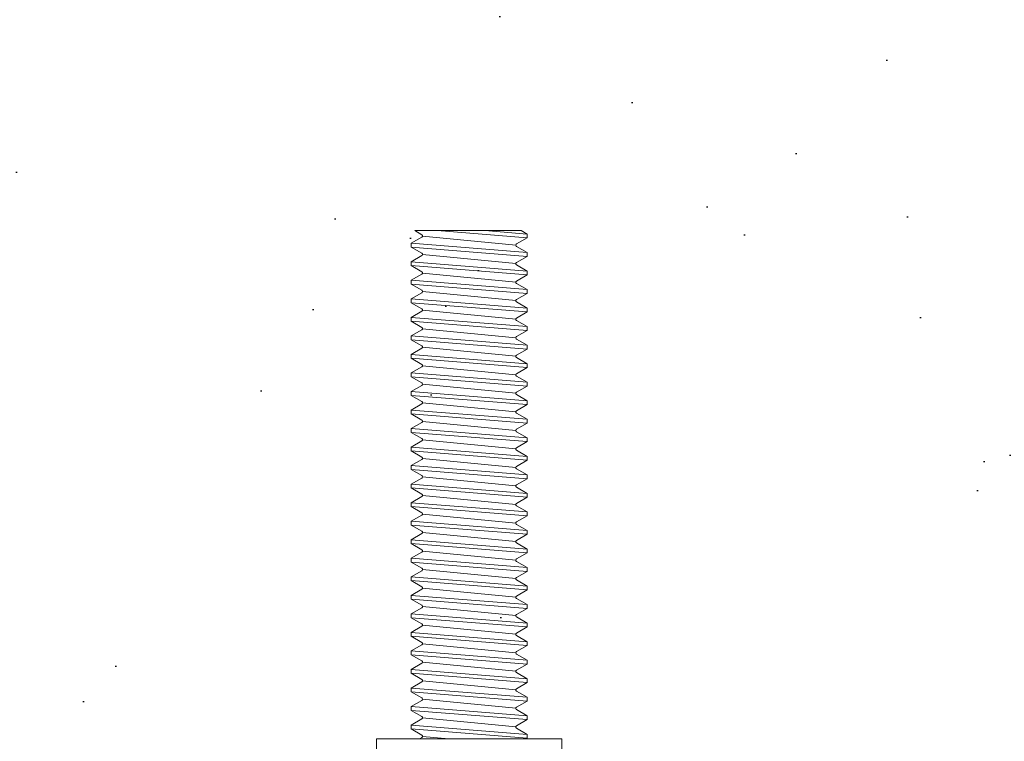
# Model space of a CAD drawing. Header units: millimetres. Extents: x -312551 to 250764, y -35891 to 59426.
# Tile 68 of 256: x -235453 to -235414, y 9111 to 9139. Entities that reach past the tile are written whole.
import ezdxf

# ---------------------------------------------------------------- set-up
doc = ezdxf.new("R2010")
doc.units = ezdxf.units.MM
doc.header["$LTSCALE"] = 2.5
doc.layers.add('Rails', color=1, linetype='Continuous')

# ---------------------------------------------------------------- blocks, each defined once
blk = doc.blocks.new('KP Tile fastener')
at = {"layer": 'Rails', "color": 7, "linetype": 'Continuous', "lineweight": 0}
for p, q in [((11.99976039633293, 3.6000013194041), (13.3497617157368, 3.6000013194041)), ((13.34976171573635, 0), (13.3497617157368, 3.6000013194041)), ((13.3497617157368, 2.197970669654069), (13.3798015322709, 2.249999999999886)), ((13.3798015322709, 2.249999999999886), (13.73980760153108, -2.249999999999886)), ((13.3798015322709, 2.249999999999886), (13.52820813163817, 2.249999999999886)), ((13.52820813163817, 2.249999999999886), (13.88821420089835, -2.249999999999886)), ((13.52820813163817, 2.249999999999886), (13.76723142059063, 1.835997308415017)), ((13.86078378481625, 1.835997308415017), (14.09981367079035, 2.249999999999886)), ((14.09981367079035, 2.249999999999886), (14.45981974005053, -2.249999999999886)), ((14.09981367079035, 2.249999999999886), (14.24822027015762, 2.249999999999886)), ((14.24822027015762, 2.249999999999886), (14.6082263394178, -2.249999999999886)), ((14.24822027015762, 2.249999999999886), (14.48724355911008, 1.835997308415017)), ((14.58079592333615, 1.835997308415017), (14.81982580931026, 2.249999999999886)), ((14.81982580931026, 2.249999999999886), (15.17983187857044, -2.249999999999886)), ((14.81982580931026, 2.249999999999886), (14.96823240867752, 2.249999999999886)), ((14.96823240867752, 2.249999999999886), (15.3282384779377, -2.249999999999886)), ((14.96823240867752, 2.249999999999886), (15.20725569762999, 1.835997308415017)), ((15.30080806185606, 1.835997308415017), (15.53983794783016, 2.249999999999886)), ((15.53983794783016, 2.249999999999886), (15.89984401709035, -2.249999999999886)), ((15.53983794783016, 2.249999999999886), (15.68824454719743, 2.249999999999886)), ((15.68824454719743, 2.249999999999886), (16.04825061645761, -2.249999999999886)), ((15.68824454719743, 2.249999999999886), (15.92726783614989, 1.835997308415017)), ((16.02082020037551, 1.835997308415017), (16.25985008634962, 2.249999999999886)), ((16.25985008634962, 2.249999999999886), (16.6198561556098, -2.249999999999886)), ((16.25985008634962, 2.249999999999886), (16.40825668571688, 2.249999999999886)), ((16.40825668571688, 2.249999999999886), (16.76826275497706, -2.249999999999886)), ((16.40825668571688, 2.249999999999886), (16.64727997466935, 1.835997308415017)), ((16.74083233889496, 1.835997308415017), (16.97986222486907, 2.249999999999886)), ((16.97986222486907, 2.249999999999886), (17.33986829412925, -2.249999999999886)), ((16.97986222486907, 2.249999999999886), (17.12826882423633, 2.249999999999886)), ((17.12826882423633, 2.249999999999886), (17.48827489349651, -2.249999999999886)), ((17.12826882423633, 2.249999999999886), (17.3672921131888, 1.835997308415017)), ((17.46084447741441, 1.835997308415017), (17.69987436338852, 2.249999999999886)), ((17.69987436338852, 2.249999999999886), (18.0598804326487, -2.249999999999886)), ((17.69987436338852, 2.249999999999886), (17.84828096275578, 2.249999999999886)), ((17.84828096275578, 2.249999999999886), (18.20828703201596, -2.249999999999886)), ((17.84828096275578, 2.249999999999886), (18.08730425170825, 1.835997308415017)), ((18.18085661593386, 1.835997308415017), (18.41988650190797, 2.249999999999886)), ((18.41988650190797, 2.249999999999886), (18.77989257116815, -2.249999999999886)), ((18.41988650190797, 2.249999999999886), (18.56829310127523, 2.249999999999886)), ((18.56829310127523, 2.249999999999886), (18.92829917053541, -2.249999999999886)), ((18.56829310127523, 2.249999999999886), (18.8073163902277, 1.835997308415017)), ((18.90086875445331, 1.835997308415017), (19.13989864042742, 2.249999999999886)), ((19.13989864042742, 2.249999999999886), (19.4999047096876, -2.249999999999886)), ((19.13989864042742, 2.249999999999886), (19.28830523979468, 2.249999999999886)), ((19.28830523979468, 2.249999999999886), (19.64831130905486, -2.249999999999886)), ((19.28830523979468, 2.249999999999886), (19.52732852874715, 1.835997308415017)), ((19.62088089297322, 1.835997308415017), (19.85991077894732, 2.249999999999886)), ((19.85991077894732, 2.249999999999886), (20.2199168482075, -2.249999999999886)), ((19.85991077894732, 2.249999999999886), (20.00831737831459, 2.249999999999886)), ((20.00831737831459, 2.249999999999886), (20.36832344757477, -2.249999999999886)), ((20.00831737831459, 2.249999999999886), (20.24734066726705, 1.835997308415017)), ((20.34089303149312, 1.835997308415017), (20.57992291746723, 2.249999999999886)), ((20.57992291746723, 2.249999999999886), (20.93992898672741, -2.249999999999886)), ((20.57992291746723, 2.249999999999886), (20.72832951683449, 2.249999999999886)), ((20.72832951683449, 2.249999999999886), (21.08833558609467, -2.249999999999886)), ((20.72832951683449, 2.249999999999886), (20.96735280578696, 1.835997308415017)), ((21.06090517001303, 1.835997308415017), (21.29993505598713, 2.249999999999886)), ((21.29993505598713, 2.249999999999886), (21.65994112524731, -2.249999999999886)), ((21.29993505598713, 2.249999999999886), (21.4483416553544, 2.249999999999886)), ((21.4483416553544, 2.249999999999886), (21.80834772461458, -2.249999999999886)), ((21.4483416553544, 2.249999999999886), (21.68736494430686, 1.835997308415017)), ((21.78091730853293, 1.835997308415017), (22.01994719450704, 2.249999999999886)), ((22.01994719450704, 2.249999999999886), (22.37995326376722, -2.249999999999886)), ((22.01994719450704, 2.249999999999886), (22.1683537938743, 2.249999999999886)), ((22.1683537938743, 2.249999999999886), (22.52835986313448, -2.249999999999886)), ((22.1683537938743, 2.249999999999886), (22.40737708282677, 1.835997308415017)), ((22.50092944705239, 1.835997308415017), (22.73995933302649, 2.249999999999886)), ((22.73995933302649, 2.249999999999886), (23.09996540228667, -2.249999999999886)), ((22.73995933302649, 2.249999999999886), (22.88836593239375, 2.249999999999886)), ((22.88836593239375, 2.249999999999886), (23.24837200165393, -2.249999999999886)), ((22.88836593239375, 2.249999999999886), (23.12738922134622, 1.835997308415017)), ((23.22094158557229, 1.835997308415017), (23.4599714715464, 2.249999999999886)), ((23.4599714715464, 2.249999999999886), (23.81997754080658, -2.249999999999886)), ((23.4599714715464, 2.249999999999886), (23.60837807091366, 2.249999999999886)), ((23.60837807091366, 2.249999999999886), (23.96838414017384, -2.249999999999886)), ((23.60837807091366, 2.249999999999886), (23.84740135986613, 1.835997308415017)), ((23.9409537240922, 1.835997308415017), (24.1799836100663, 2.249999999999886)), ((24.1799836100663, 2.249999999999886), (24.53998967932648, -2.249999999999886)), ((24.1799836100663, 2.249999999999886), (24.32839020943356, 2.249999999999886)), ((24.32839020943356, 2.249999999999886), (24.68839627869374, -2.249999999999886)), ((24.32839020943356, 2.249999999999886), (24.56741349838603, 1.835997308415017)), ((24.6609658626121, 1.835997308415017), (24.89999574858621, 2.249999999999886)), ((24.89999574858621, 2.249999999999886), (25.26000181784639, -2.249999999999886)), ((24.89999574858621, 2.249999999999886), (25.04840234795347, 2.249999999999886)), ((25.04840234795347, 2.249999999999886), (25.40840841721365, -2.249999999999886)), ((25.04840234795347, 2.249999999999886), (25.28742563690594, 1.835997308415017)), ((25.38097800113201, 1.835997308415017), (25.62000788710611, 2.249999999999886)), ((25.62000788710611, 2.249999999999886), (25.98001395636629, -2.249999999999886)), ((25.62000788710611, 2.249999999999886), (25.76841448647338, 2.249999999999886)), ((25.76841448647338, 2.249999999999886), (26.12842055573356, -2.249999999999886)), ((25.76841448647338, 2.249999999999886), (26.00743777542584, 1.835997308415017)), ((26.10099013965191, 1.835997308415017), (26.34002002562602, 2.249999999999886)), ((26.34002002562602, 2.249999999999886), (26.7000260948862, -2.249999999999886)), ((26.34002002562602, 2.249999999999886), (26.48842662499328, 2.249999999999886)), ((26.48842662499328, 2.249999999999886), (26.84843269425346, -2.249999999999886)), ((26.48842662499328, 2.249999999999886), (26.72744991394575, 1.835997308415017)), ((26.82100227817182, 1.835997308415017), (27.06003216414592, 2.249999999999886)), ((27.06003216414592, 2.249999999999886), (27.4200382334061, -2.249999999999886)), ((27.06003216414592, 2.249999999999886), (27.20843876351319, 2.249999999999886)), ((27.20843876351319, 2.249999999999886), (27.56844483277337, -2.249999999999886)), ((27.20843876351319, 2.249999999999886), (27.44746205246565, 1.835997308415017)), ((27.54101441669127, 1.835997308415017), (27.78004430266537, 2.249999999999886)), ((27.78004430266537, 2.249999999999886), (28.14005037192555, -2.249999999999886)), ((27.78004430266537, 2.249999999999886), (27.92845090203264, 2.249999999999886)), ((27.92845090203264, 2.249999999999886), (28.28845697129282, -2.249999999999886)), ((27.92845090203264, 2.249999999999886), (28.1674741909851, 1.835997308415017)), ((28.26102655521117, 1.835997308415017), (28.50005644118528, 2.249999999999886)), ((28.50005644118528, 2.249999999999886), (28.86006251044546, -2.249999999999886)), ((28.50005644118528, 2.249999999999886), (28.64846304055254, 2.249999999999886)), ((28.64846304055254, 2.249999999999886), (29.00846910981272, -2.249999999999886)), ((28.64846304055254, 2.249999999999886), (28.88748632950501, 1.835997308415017)), ((28.98103869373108, 1.835997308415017), (29.22006857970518, 2.249999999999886)), ((29.22006857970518, 2.249999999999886), (29.58007464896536, -2.249999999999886)), ((29.22006857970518, 2.249999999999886), (29.36847517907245, 2.249999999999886)), ((29.36847517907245, 2.249999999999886), (29.72848124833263, -2.249999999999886)), ((29.36847517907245, 2.249999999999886), (29.60749846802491, 1.835997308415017)), ((29.70105083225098, 1.835997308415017), (29.94008071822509, 2.249999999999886)), ((29.94008071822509, 2.249999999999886), (30.08848731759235, 2.249999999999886)), ((29.94008071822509, 2.249999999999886), (30.30008678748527, -2.249999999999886)), ((30.08848731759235, 2.249999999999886), (30.32751060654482, 1.835997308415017)), ((30.08848731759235, 2.249999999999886), (30.44849338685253, -2.249999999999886)), ((30.42106297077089, 1.835997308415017), (30.66008625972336, 2.249999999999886)), ((30.66008625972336, 2.249999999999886), (30.80849945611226, 2.249999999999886)), ((30.66008625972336, 2.249999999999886), (31.02006594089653, -2.249999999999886)), ((30.80849945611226, 2.249999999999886), (31.04752274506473, 1.835997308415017)), ((30.80849945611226, 2.249999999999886), (31.1684989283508, -2.249999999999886)), ((31.14104872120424, 1.835997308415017), (31.38007201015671, 2.249999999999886)), ((31.38007201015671, 2.249999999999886), (31.52850499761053, 2.249999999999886)), ((31.38007201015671, 2.249999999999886), (31.74007807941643, -2.249999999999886)), ((31.52850499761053, 2.249999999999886), (31.76753488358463, 1.835997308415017)), ((31.52850499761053, 2.249999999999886), (31.88851106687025, -2.249999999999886)), ((31.86106085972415, 1.835997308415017), (32.10008414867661, 2.249999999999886)), ((32.10008414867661, 2.249999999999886), (32.24851713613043, 2.249999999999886)), ((32.10008414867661, 2.249999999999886), (32.46009021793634, -2.249999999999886)), ((32.24851713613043, 2.249999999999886), (32.4875404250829, 1.835997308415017)), ((32.24851713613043, 2.249999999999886), (32.6084968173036, -2.249999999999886)), ((32.58106640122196, 1.835997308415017), (32.82009628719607, 2.249999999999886)), ((32.82009628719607, 2.249999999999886), (32.96850288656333, 2.249999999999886)), ((32.82009628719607, 2.249999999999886), (33.10000131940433, -1.24904709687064)), ((32.96850288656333, 2.249999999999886), (33.10000131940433, 2.022218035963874)), ((32.96850288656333, 2.249999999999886), (33.10000131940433, 0.6062267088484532)), ((33.10000131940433, -2.111304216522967), (33.10000131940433, 2.022218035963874)), ((13.76717864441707, 1.835997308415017), (13.77928417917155, 1.821675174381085)), ((13.77928417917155, 1.821675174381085), (13.7954534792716, 1.812327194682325)), ((13.7954534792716, 1.812327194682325), (13.81401090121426, 1.808989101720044)), ((13.81401090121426, 1.808989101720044), (13.83256832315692, 1.812327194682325)), ((13.81920275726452, 1.809246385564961), (14.16881851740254, -1.809246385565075)), ((13.83256832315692, 1.812327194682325), (13.84873762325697, 1.821675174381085)), ((13.84873762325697, 1.821675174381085), (13.86083656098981, 1.835997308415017)), ((14.48719078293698, 1.835997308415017), (14.49929631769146, 1.821675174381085)), ((14.49929631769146, 1.821675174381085), (14.51546561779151, 1.812327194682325)), ((14.51546561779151, 1.812327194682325), (14.53402303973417, 1.808989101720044)), ((14.53402303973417, 1.808989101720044), (14.55258046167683, 1.812327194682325)), ((14.53921489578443, 1.809246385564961), (14.88883065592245, -1.809246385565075)), ((14.55258046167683, 1.812327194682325), (14.56874976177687, 1.821675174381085)), ((14.56874976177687, 1.821675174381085), (14.58084869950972, 1.835997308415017)), ((15.20720292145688, 1.835997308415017), (15.21930845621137, 1.821675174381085)), ((15.21930845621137, 1.821675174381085), (15.23547775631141, 1.812327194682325)), ((15.23547775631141, 1.812327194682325), (15.25403517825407, 1.808989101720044)), ((15.25403517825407, 1.808989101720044), (15.27259260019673, 1.812327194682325)), ((15.25922703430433, 1.809246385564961), (15.60884279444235, -1.809246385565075)), ((15.27259260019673, 1.812327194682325), (15.28876190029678, 1.821675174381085)), ((15.28876190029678, 1.821675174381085), (15.30086083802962, 1.835997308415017)), ((15.92721505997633, 1.835997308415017), (15.93932059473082, 1.821675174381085)), ((15.93932059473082, 1.821675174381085), (15.95548989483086, 1.812327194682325)), ((15.95548989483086, 1.812327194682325), (15.97404731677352, 1.808989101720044)), ((15.97404731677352, 1.808989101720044), (15.99260473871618, 1.812327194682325)), ((15.97923917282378, 1.809246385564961), (16.3288549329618, -1.809246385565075)), ((15.99260473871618, 1.812327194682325), (16.00877403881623, 1.821675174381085)), ((16.00877403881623, 1.821675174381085), (16.02087297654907, 1.835997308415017)), ((16.64722719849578, 1.835997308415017), (16.65933273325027, 1.821675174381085)), ((16.65933273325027, 1.821675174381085), (16.67550203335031, 1.812327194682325)), ((16.67550203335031, 1.812327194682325), (16.69405945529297, 1.808989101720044)), ((16.69405945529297, 1.808989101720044), (16.71261687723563, 1.812327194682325)), ((16.69925131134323, 1.809246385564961), (17.04886707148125, -1.809246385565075)), ((16.71261687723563, 1.812327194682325), (16.72878617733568, 1.821675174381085)), ((16.72878617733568, 1.821675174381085), (16.74088511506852, 1.835997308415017)), ((17.36723933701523, 1.835997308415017), (17.37934487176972, 1.821675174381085)), ((17.37934487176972, 1.821675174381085), (17.39551417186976, 1.812327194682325)), ((17.39551417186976, 1.812327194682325), (17.41407159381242, 1.808989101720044)), ((17.41407159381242, 1.808989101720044), (17.43262901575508, 1.812327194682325)), ((17.41926344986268, 1.809246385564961), (17.7688792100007, -1.809246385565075)), ((17.43262901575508, 1.812327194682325), (17.44879831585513, 1.821675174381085)), ((17.44879831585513, 1.821675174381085), (17.46089725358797, 1.835997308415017)), ((18.08725147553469, 1.835997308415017), (18.09935701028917, 1.821675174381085)), ((18.09935701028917, 1.821675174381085), (18.11552631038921, 1.812327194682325)), ((18.11552631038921, 1.812327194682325), (18.13408373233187, 1.808989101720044)), ((18.13408373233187, 1.808989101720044), (18.15264115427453, 1.812327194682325)), ((18.13927558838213, 1.809246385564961), (18.48889134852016, -1.809246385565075)), ((18.15264115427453, 1.812327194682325), (18.16881045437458, 1.821675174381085)), ((18.16881045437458, 1.821675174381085), (18.18090939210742, 1.835997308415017)), ((18.80726361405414, 1.835997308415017), (18.81936914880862, 1.821675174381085)), ((18.81936914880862, 1.821675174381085), (18.83553844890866, 1.812327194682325)), ((18.83553844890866, 1.812327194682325), (18.85409587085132, 1.808989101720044)), ((18.85409587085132, 1.808989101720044), (18.87265329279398, 1.812327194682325)), ((18.85928772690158, 1.809246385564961), (19.20890348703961, -1.809246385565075)), ((18.87265329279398, 1.812327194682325), (18.88882259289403, 1.821675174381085)), ((18.88882259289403, 1.821675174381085), (18.90092153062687, 1.835997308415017)), ((19.52727575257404, 1.835997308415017), (19.53938128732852, 1.821675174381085)), ((19.53938128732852, 1.821675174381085), (19.55555058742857, 1.812327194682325)), ((19.55555058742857, 1.812327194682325), (19.57410800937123, 1.808989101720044)), ((19.57410800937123, 1.808989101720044), (19.59266543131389, 1.812327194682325)), ((19.57929986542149, 1.809246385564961), (19.92891562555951, -1.809246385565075)), ((19.59266543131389, 1.812327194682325), (19.60883473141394, 1.821675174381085)), ((19.60883473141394, 1.821675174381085), (19.62093366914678, 1.835997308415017)), ((20.24728789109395, 1.835997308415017), (20.25939342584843, 1.821675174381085)), ((20.25939342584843, 1.821675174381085), (20.27556272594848, 1.812327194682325)), ((20.27556272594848, 1.812327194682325), (20.29412014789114, 1.808989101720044)), ((20.29412014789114, 1.808989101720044), (20.3126775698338, 1.812327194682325)), ((20.2993120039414, 1.809246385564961), (20.64892776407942, -1.809246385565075)), ((20.3126775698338, 1.812327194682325), (20.32884686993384, 1.821675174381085)), ((20.32884686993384, 1.821675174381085), (20.34094580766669, 1.835997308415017)), ((20.96730002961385, 1.835997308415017), (20.97940556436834, 1.821675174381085)), ((20.97940556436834, 1.821675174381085), (20.99557486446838, 1.812327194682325)), ((20.99557486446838, 1.812327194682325), (21.01413228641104, 1.808989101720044)), ((21.01413228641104, 1.808989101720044), (21.0326897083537, 1.812327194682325)), ((21.0193241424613, 1.809246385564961), (21.36893990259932, -1.809246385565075)), ((21.0326897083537, 1.812327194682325), (21.04885900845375, 1.821675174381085)), ((21.04885900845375, 1.821675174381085), (21.06095794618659, 1.835997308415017)), ((21.68731216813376, 1.835997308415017), (21.69941770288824, 1.821675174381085)), ((21.69941770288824, 1.821675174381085), (21.71558700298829, 1.812327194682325)), ((21.71558700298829, 1.812327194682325), (21.73414442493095, 1.808989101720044)), ((21.73414442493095, 1.808989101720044), (21.75270184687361, 1.812327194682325)), ((21.73933628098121, 1.809246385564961), (22.08895204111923, -1.809246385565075)), ((21.75270184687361, 1.812327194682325), (21.76887114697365, 1.821675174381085)), ((21.76887114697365, 1.821675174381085), (21.7809700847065, 1.835997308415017)), ((22.40732430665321, 1.835997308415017), (22.41942984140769, 1.821675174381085)), ((22.41942984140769, 1.821675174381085), (22.43559914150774, 1.812327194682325)), ((22.43559914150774, 1.812327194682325), (22.4541565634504, 1.808989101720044)), ((22.4541565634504, 1.808989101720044), (22.47271398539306, 1.812327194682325)), ((22.45934841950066, 1.809246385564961), (22.80896417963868, -1.809246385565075)), ((22.47271398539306, 1.812327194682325), (22.4888832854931, 1.821675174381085)), ((22.4888832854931, 1.821675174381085), (22.50098222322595, 1.835997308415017)), ((23.12733644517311, 1.835997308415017), (23.1394419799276, 1.821675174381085)), ((23.1394419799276, 1.821675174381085), (23.15561128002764, 1.812327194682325)), ((23.15561128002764, 1.812327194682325), (23.1741687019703, 1.808989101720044)), ((23.1741687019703, 1.808989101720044), (23.19272612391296, 1.812327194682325)), ((23.17936055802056, 1.809246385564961), (23.52897631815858, -1.809246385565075)), ((23.19272612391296, 1.812327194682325), (23.20889542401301, 1.821675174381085)), ((23.20889542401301, 1.821675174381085), (23.22099436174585, 1.835997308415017)), ((23.84734858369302, 1.835997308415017), (23.8594541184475, 1.821675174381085)), ((23.8594541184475, 1.821675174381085), (23.87562341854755, 1.812327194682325)), ((23.87562341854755, 1.812327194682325), (23.89418084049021, 1.808989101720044)), ((23.89418084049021, 1.808989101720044), (23.91273826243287, 1.812327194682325)), ((23.89937269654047, 1.809246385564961), (24.24898845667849, -1.809246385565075)), ((23.91273826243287, 1.812327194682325), (23.92890756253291, 1.821675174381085)), ((23.92890756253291, 1.821675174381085), (23.94100650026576, 1.835997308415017)), ((24.56736072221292, 1.835997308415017), (24.57946625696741, 1.821675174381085)), ((24.57946625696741, 1.821675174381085), (24.59563555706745, 1.812327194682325)), ((24.59563555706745, 1.812327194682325), (24.61419297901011, 1.808989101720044)), ((24.61419297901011, 1.808989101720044), (24.63275040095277, 1.812327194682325)), ((24.61938483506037, 1.809246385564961), (24.96900059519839, -1.809246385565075)), ((24.63275040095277, 1.812327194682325), (24.64891970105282, 1.821675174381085)), ((24.64891970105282, 1.821675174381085), (24.66101863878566, 1.835997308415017)), ((25.28737286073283, 1.835997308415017), (25.29947839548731, 1.821675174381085)), ((25.29947839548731, 1.821675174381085), (25.31564769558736, 1.812327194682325)), ((25.31564769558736, 1.812327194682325), (25.33420511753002, 1.808989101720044)), ((25.33420511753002, 1.808989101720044), (25.35276253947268, 1.812327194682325)), ((25.33939697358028, 1.809246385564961), (25.6890127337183, -1.809246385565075)), ((25.35276253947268, 1.812327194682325), (25.36893183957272, 1.821675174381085)), ((25.36893183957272, 1.821675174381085), (25.38103077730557, 1.835997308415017)), ((26.00738499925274, 1.835997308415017), (26.01949053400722, 1.821675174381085)), ((26.01949053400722, 1.821675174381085), (26.03565983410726, 1.812327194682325)), ((26.03565983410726, 1.812327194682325), (26.05421725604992, 1.808989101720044)), ((26.05421725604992, 1.808989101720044), (26.07277467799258, 1.812327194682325)), ((26.05940911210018, 1.809246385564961), (26.40902487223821, -1.809246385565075)), ((26.07277467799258, 1.812327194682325), (26.08894397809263, 1.821675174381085)), ((26.08894397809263, 1.821675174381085), (26.10104291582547, 1.835997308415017)), ((26.72739713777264, 1.835997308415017), (26.73950267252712, 1.821675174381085)), ((26.73950267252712, 1.821675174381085), (26.75567197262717, 1.812327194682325)), ((26.75567197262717, 1.812327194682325), (26.77422939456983, 1.808989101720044)), ((26.77422939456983, 1.808989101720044), (26.79278681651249, 1.812327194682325)), ((26.77942125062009, 1.809246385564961), (27.12903701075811, -1.809246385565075)), ((26.79278681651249, 1.812327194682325), (26.80895611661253, 1.821675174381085)), ((26.80895611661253, 1.821675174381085), (26.82105505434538, 1.835997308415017)), ((27.44740927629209, 1.835997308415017), (27.45951481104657, 1.821675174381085)), ((27.45951481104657, 1.821675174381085), (27.47568411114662, 1.812327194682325)), ((27.47568411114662, 1.812327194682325), (27.49424153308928, 1.808989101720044)), ((27.49424153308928, 1.808989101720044), (27.51279895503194, 1.812327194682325)), ((27.49943338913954, 1.809246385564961), (27.84904914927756, -1.809246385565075)), ((27.51279895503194, 1.812327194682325), (27.52896825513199, 1.821675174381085)), ((27.52896825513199, 1.821675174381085), (27.54106719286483, 1.835997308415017)), ((28.167421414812, 1.835997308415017), (28.17952694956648, 1.821675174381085)), ((28.17952694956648, 1.821675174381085), (28.19569624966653, 1.812327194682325)), ((28.19569624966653, 1.812327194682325), (28.21425367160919, 1.808989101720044)), ((28.21425367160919, 1.808989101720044), (28.23281109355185, 1.812327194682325)), ((28.21944552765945, 1.809246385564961), (28.56906128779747, -1.809246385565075)), ((28.23281109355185, 1.812327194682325), (28.24898039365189, 1.821675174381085)), ((28.24898039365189, 1.821675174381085), (28.26107933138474, 1.835997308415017)), ((28.8874335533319, 1.835997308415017), (28.89953908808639, 1.821675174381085)), ((28.89953908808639, 1.821675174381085), (28.91570838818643, 1.812327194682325)), ((28.91570838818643, 1.812327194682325), (28.93426581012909, 1.808989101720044)), ((28.93426581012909, 1.808989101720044), (28.95282323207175, 1.812327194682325)), ((28.93945766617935, 1.809246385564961), (29.28907342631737, -1.809246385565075)), ((28.95282323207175, 1.812327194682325), (28.9689925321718, 1.821675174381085)), ((28.9689925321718, 1.821675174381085), (28.98109146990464, 1.835997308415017)), ((29.60744569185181, 1.835997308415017), (29.61955122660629, 1.821675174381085)), ((29.61955122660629, 1.821675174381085), (29.63572052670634, 1.812327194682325)), ((29.63572052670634, 1.812327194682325), (29.654277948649, 1.808989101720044)), ((29.654277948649, 1.808989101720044), (29.67283537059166, 1.812327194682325)), ((29.65946980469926, 1.809246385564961), (30.00908556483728, -1.809246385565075)), ((29.67283537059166, 1.812327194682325), (29.6890046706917, 1.821675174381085)), ((29.6890046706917, 1.821675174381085), (29.70110360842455, 1.835997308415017)), ((30.32745783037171, 1.835997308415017), (30.33955676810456, 1.821675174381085)), ((30.33955676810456, 1.821675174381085), (30.3557260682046, 1.812327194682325)), ((30.3557260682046, 1.812327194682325), (30.3742900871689, 1.808989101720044)), ((30.3742900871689, 1.808989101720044), (30.39284750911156, 1.812327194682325)), ((30.37948194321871, 1.809246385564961), (30.72909770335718, -1.809246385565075)), ((30.39284750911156, 1.812327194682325), (30.40901680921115, 1.821675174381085)), ((30.40901680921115, 1.821675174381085), (30.42111574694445, 1.835997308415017)), ((31.04746996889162, 1.835997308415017), (31.05956890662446, 1.821675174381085)), ((31.05956890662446, 1.821675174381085), (31.07573820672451, 1.812327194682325)), ((31.07573820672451, 1.812327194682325), (31.09429562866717, 1.808989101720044)), ((31.09429562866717, 1.808989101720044), (31.11285964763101, 1.812327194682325)), ((31.09949408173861, 1.809246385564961), (31.44910984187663, -1.809246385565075)), ((31.11285964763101, 1.812327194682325), (31.12902894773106, 1.821675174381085)), ((31.12902894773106, 1.821675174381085), (31.1411278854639, 1.835997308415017)), ((31.76745571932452, 1.835997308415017), (31.77955465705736, 1.821675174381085)), ((31.77955465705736, 1.821675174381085), (31.79572395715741, 1.812327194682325)), ((31.79572395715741, 1.812327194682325), (31.81428137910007, 1.808989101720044)), ((31.81428137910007, 1.808989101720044), (31.83283880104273, 1.812327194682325)), ((31.81947983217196, 1.809246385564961), (32.16909559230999, -1.809246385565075)), ((31.83283880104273, 1.812327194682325), (31.84900810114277, 1.821675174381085)), ((31.84900810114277, 1.821675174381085), (31.86111363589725, 1.835997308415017)), ((32.48746126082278, 1.835997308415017), (32.49956679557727, 1.821675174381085)), ((32.49956679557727, 1.821675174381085), (32.51573609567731, 1.812327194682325)), ((32.51573609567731, 1.812327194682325), (32.53429351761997, 1.808989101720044)), ((32.53429351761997, 1.808989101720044), (32.55285093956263, 1.812327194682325)), ((32.53948537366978, 1.809246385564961), (32.88910113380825, -1.809246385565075)), ((32.55285093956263, 1.812327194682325), (32.56902023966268, 1.821675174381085)), ((32.56902023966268, 1.821675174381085), (32.58111917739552, 1.835997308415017)), ((13.34976171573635, 0), (13.3497617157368, -3.6000013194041)), ((13.34976171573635, -0.7841427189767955), (13.44880637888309, -1.809246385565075)), ((13.34976171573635, -1.935527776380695), (13.40722535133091, -1.835997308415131)), ((13.41927810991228, -1.82166857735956), (13.40717257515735, -1.835970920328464)), ((13.43544741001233, -1.812327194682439), (13.41927810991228, -1.82166857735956)), ((13.45400483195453, -1.808989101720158), (13.43544741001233, -1.812327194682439)), ((13.47256225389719, -1.812327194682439), (13.45400483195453, -1.808989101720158)), ((13.48873155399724, -1.82166857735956), (13.47256225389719, -1.812327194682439)), ((13.50083049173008, -1.835970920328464), (13.48873155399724, -1.82166857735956)), ((13.50077771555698, -1.835997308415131), (13.73980760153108, -2.249999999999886)), ((13.88821420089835, -2.249999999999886), (14.12723748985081, -1.835997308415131)), ((14.13929024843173, -1.82166857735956), (14.1271847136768, -1.835970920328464)), ((14.15545954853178, -1.812327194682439), (14.13929024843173, -1.82166857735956)), ((14.17401697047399, -1.808989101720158), (14.15545954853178, -1.812327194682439)), ((14.19257439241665, -1.812327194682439), (14.17401697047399, -1.808989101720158)), ((14.20874369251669, -1.82166857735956), (14.19257439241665, -1.812327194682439)), ((14.22084263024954, -1.835970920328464), (14.20874369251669, -1.82166857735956)), ((14.22078985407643, -1.835997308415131), (14.45981974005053, -2.249999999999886)), ((14.6082263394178, -2.249999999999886), (14.84724962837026, -1.835997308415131)), ((14.85930238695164, -1.82166857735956), (14.8471968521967, -1.835970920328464)), ((14.87547168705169, -1.812327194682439), (14.85930238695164, -1.82166857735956)), ((14.89402910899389, -1.808989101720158), (14.87547168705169, -1.812327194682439)), ((14.91258653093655, -1.812327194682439), (14.89402910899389, -1.808989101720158)), ((14.9287558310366, -1.82166857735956), (14.91258653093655, -1.812327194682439)), ((14.94085476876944, -1.835970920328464), (14.9287558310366, -1.82166857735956)), ((14.94080199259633, -1.835997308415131), (15.17983187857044, -2.249999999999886)), ((15.3282384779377, -2.249999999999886), (15.56726176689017, -1.835997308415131)), ((15.57931452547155, -1.82166857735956), (15.56720899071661, -1.835970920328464)), ((15.59548382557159, -1.812327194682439), (15.57931452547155, -1.82166857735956)), ((15.6140412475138, -1.808989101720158), (15.59548382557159, -1.812327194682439)), ((15.63259866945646, -1.812327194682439), (15.6140412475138, -1.808989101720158)), ((15.6487679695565, -1.82166857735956), (15.63259866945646, -1.812327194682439)), ((15.66086690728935, -1.835970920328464), (15.6487679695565, -1.82166857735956)), ((15.66081413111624, -1.835997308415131), (15.89984401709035, -2.249999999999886)), ((16.04825061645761, -2.249999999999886), (16.28727390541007, -1.835997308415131)), ((16.299326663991, -1.82166857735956), (16.28722112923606, -1.835970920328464)), ((16.31549596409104, -1.812327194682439), (16.299326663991, -1.82166857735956)), ((16.33405338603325, -1.808989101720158), (16.31549596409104, -1.812327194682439)), ((16.35261080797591, -1.812327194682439), (16.33405338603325, -1.808989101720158)), ((16.36878010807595, -1.82166857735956), (16.35261080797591, -1.812327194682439)), ((16.3808790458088, -1.835970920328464), (16.36878010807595, -1.82166857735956)), ((16.38082626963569, -1.835997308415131), (16.6198561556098, -2.249999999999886)), ((16.76826275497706, -2.249999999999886), (17.00728604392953, -1.835997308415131)), ((17.01933880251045, -1.82166857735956), (17.00723326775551, -1.835970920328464)), ((17.03550810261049, -1.812327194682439), (17.01933880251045, -1.82166857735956)), ((17.0540655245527, -1.808989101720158), (17.03550810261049, -1.812327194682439)), ((17.07262294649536, -1.812327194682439), (17.0540655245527, -1.808989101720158)), ((17.0887922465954, -1.82166857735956), (17.07262294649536, -1.812327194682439)), ((17.10089118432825, -1.835970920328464), (17.0887922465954, -1.82166857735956)), ((17.10083840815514, -1.835997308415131), (17.33986829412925, -2.249999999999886)), ((17.48827489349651, -2.249999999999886), (17.72729818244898, -1.835997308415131)), ((17.7393509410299, -1.82166857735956), (17.72724540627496, -1.835970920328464)), ((17.75552024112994, -1.812327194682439), (17.7393509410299, -1.82166857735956)), ((17.77407766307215, -1.808989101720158), (17.75552024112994, -1.812327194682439)), ((17.79263508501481, -1.812327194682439), (17.77407766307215, -1.808989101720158)), ((17.80880438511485, -1.82166857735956), (17.79263508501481, -1.812327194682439)), ((17.8209033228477, -1.835970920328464), (17.80880438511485, -1.82166857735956)), ((17.82085054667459, -1.835997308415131), (18.0598804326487, -2.249999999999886)), ((18.20828703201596, -2.249999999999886), (18.44731032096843, -1.835997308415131)), ((18.45936307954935, -1.82166857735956), (18.44725754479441, -1.835970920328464)), ((18.47553237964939, -1.812327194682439), (18.45936307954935, -1.82166857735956)), ((18.4940898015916, -1.808989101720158), (18.47553237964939, -1.812327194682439)), ((18.51264722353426, -1.812327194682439), (18.4940898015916, -1.808989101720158)), ((18.5288165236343, -1.82166857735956), (18.51264722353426, -1.812327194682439)), ((18.54091546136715, -1.835970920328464), (18.5288165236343, -1.82166857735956)), ((18.54086268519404, -1.835997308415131), (18.77989257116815, -2.249999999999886)), ((18.92829917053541, -2.249999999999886), (19.16732245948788, -1.835997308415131)), ((19.1793752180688, -1.82166857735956), (19.16726968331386, -1.835970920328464)), ((19.19554451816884, -1.812327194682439), (19.1793752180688, -1.82166857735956)), ((19.21410194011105, -1.808989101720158), (19.19554451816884, -1.812327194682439)), ((19.23265936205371, -1.812327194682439), (19.21410194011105, -1.808989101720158)), ((19.24882866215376, -1.82166857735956), (19.23265936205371, -1.812327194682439)), ((19.2609275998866, -1.835970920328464), (19.24882866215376, -1.82166857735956)), ((19.26087482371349, -1.835997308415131), (19.4999047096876, -2.249999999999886)), ((19.64831130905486, -2.249999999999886), (19.88733459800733, -1.835997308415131)), ((19.8993873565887, -1.82166857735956), (19.88728182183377, -1.835970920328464)), ((19.91555665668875, -1.812327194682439), (19.8993873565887, -1.82166857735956)), ((19.93411407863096, -1.808989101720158), (19.91555665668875, -1.812327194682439)), ((19.95267150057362, -1.812327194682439), (19.93411407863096, -1.808989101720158)), ((19.96884080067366, -1.82166857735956), (19.95267150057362, -1.812327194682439)), ((19.98093973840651, -1.835970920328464), (19.96884080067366, -1.82166857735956)), ((19.9808869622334, -1.835997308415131), (20.2199168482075, -2.249999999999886)), ((20.36832344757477, -2.249999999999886), (20.60734673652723, -1.835997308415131)), ((20.61939949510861, -1.82166857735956), (20.60729396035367, -1.835970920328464)), ((20.63556879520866, -1.812327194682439), (20.61939949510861, -1.82166857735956)), ((20.65412621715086, -1.808989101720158), (20.63556879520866, -1.812327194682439)), ((20.67268363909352, -1.812327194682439), (20.65412621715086, -1.808989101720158)), ((20.68885293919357, -1.82166857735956), (20.67268363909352, -1.812327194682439)), ((20.70095187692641, -1.835970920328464), (20.68885293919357, -1.82166857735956)), ((20.7008991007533, -1.835997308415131), (20.93992898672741, -2.249999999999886)), ((21.08833558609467, -2.249999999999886), (21.32735887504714, -1.835997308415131)), ((21.33941163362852, -1.82166857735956), (21.32730609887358, -1.835970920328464)), ((21.35558093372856, -1.812327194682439), (21.33941163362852, -1.82166857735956)), ((21.37413835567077, -1.808989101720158), (21.35558093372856, -1.812327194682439)), ((21.39269577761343, -1.812327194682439), (21.37413835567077, -1.808989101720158)), ((21.40886507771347, -1.82166857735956), (21.39269577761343, -1.812327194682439)), ((21.42096401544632, -1.835970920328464), (21.40886507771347, -1.82166857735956)), ((21.42091123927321, -1.835997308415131), (21.65994112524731, -2.249999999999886)), ((21.80834772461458, -2.249999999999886), (22.04737101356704, -1.835997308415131)), ((22.05942377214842, -1.82166857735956), (22.04731823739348, -1.835970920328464)), ((22.07559307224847, -1.812327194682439), (22.05942377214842, -1.82166857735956)), ((22.09415049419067, -1.808989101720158), (22.07559307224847, -1.812327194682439)), ((22.11270791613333, -1.812327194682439), (22.09415049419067, -1.808989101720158)), ((22.12887721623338, -1.82166857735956), (22.11270791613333, -1.812327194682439)), ((22.14097615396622, -1.835970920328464), (22.12887721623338, -1.82166857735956)), ((22.14092337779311, -1.835997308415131), (22.37995326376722, -2.249999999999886)), ((22.52835986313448, -2.249999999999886), (22.76738315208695, -1.835997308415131)), ((22.77943591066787, -1.82166857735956), (22.76733037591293, -1.835970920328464)), ((22.79560521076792, -1.812327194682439), (22.77943591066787, -1.82166857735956)), ((22.81416263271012, -1.808989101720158), (22.79560521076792, -1.812327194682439)), ((22.83272005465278, -1.812327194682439), (22.81416263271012, -1.808989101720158)), ((22.84888935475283, -1.82166857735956), (22.83272005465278, -1.812327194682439)), ((22.86098829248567, -1.835970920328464), (22.84888935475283, -1.82166857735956)), ((22.86093551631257, -1.835997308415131), (23.09996540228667, -2.249999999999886)), ((23.24837200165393, -2.249999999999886), (23.4873952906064, -1.835997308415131)), ((23.49944804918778, -1.82166857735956), (23.48734251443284, -1.835970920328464)), ((23.51561734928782, -1.812327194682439), (23.49944804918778, -1.82166857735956)), ((23.53417477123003, -1.808989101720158), (23.51561734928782, -1.812327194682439)), ((23.55273219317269, -1.812327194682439), (23.53417477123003, -1.808989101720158)), ((23.56890149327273, -1.82166857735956), (23.55273219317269, -1.812327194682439)), ((23.58100043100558, -1.835970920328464), (23.56890149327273, -1.82166857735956)), ((23.58094765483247, -1.835997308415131), (23.81997754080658, -2.249999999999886)), ((23.96838414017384, -2.249999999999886), (24.20740742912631, -1.835997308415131)), ((24.21946018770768, -1.82166857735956), (24.20735465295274, -1.835970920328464)), ((24.23562948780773, -1.812327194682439), (24.21946018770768, -1.82166857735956)), ((24.25418690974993, -1.808989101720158), (24.23562948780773, -1.812327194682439)), ((24.27274433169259, -1.812327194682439), (24.25418690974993, -1.808989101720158)), ((24.28891363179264, -1.82166857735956), (24.27274433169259, -1.812327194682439)), ((24.30101256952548, -1.835970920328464), (24.28891363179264, -1.82166857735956)), ((24.30095979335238, -1.835997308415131), (24.53998967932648, -2.249999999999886)), ((24.68839627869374, -2.249999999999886), (24.92741956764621, -1.835997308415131)), ((24.93947232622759, -1.82166857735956), (24.92736679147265, -1.835970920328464)), ((24.95564162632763, -1.812327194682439), (24.93947232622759, -1.82166857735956)), ((24.97419904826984, -1.808989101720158), (24.95564162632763, -1.812327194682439)), ((24.9927564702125, -1.812327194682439), (24.97419904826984, -1.808989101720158)), ((25.00892577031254, -1.82166857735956), (24.9927564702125, -1.812327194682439)), ((25.02102470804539, -1.835970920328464), (25.00892577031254, -1.82166857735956)), ((25.02097193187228, -1.835997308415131), (25.26000181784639, -2.249999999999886)), ((25.40840841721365, -2.249999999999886), (25.64743170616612, -1.835997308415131)), ((25.65948446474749, -1.82166857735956), (25.64737892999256, -1.835970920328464)), ((25.67565376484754, -1.812327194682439), (25.65948446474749, -1.82166857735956)), ((25.69421118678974, -1.808989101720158), (25.67565376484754, -1.812327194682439)), ((25.7127686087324, -1.812327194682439), (25.69421118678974, -1.808989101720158)), ((25.72893790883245, -1.82166857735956), (25.7127686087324, -1.812327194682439)), ((25.74103684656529, -1.835970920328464), (25.72893790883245, -1.82166857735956)), ((25.74098407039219, -1.835997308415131), (25.98001395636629, -2.249999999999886)), ((26.12842055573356, -2.249999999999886), (26.36744384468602, -1.835997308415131)), ((26.3794966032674, -1.82166857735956), (26.36739106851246, -1.835970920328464)), ((26.39566590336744, -1.812327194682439), (26.3794966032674, -1.82166857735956)), ((26.41422332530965, -1.808989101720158), (26.39566590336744, -1.812327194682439)), ((26.43278074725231, -1.812327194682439), (26.41422332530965, -1.808989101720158)), ((26.44895004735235, -1.82166857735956), (26.43278074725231, -1.812327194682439)), ((26.4610489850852, -1.835970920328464), (26.44895004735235, -1.82166857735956)), ((26.46099620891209, -1.835997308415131), (26.7000260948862, -2.249999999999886)), ((26.84843269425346, -2.249999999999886), (27.08745598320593, -1.835997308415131)), ((27.0995087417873, -1.82166857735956), (27.08740320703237, -1.835970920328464)), ((27.11567804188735, -1.812327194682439), (27.0995087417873, -1.82166857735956)), ((27.13423546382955, -1.808989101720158), (27.11567804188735, -1.812327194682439)), ((27.15279288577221, -1.812327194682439), (27.13423546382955, -1.808989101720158)), ((27.16896218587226, -1.82166857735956), (27.15279288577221, -1.812327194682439)), ((27.1810611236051, -1.835970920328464), (27.16896218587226, -1.82166857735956)), ((27.181008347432, -1.835997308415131), (27.4200382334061, -2.249999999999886)), ((27.56844483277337, -2.249999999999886), (27.80746812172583, -1.835997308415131)), ((27.81952088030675, -1.82166857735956), (27.80741534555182, -1.835970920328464)), ((27.8356901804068, -1.812327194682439), (27.81952088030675, -1.82166857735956)), ((27.85424760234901, -1.808989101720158), (27.8356901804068, -1.812327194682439)), ((27.87280502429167, -1.812327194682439), (27.85424760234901, -1.808989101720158)), ((27.88897432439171, -1.82166857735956), (27.87280502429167, -1.812327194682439)), ((27.90107326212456, -1.835970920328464), (27.88897432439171, -1.82166857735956)), ((27.90102048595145, -1.835997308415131), (28.14005037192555, -2.249999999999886)), ((28.28845697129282, -2.249999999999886), (28.52748026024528, -1.835997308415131)), ((28.53953301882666, -1.82166857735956), (28.52742748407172, -1.835970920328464)), ((28.55570231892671, -1.812327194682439), (28.53953301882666, -1.82166857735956)), ((28.57425974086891, -1.808989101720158), (28.55570231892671, -1.812327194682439)), ((28.59281716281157, -1.812327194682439), (28.57425974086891, -1.808989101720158)), ((28.60898646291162, -1.82166857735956), (28.59281716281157, -1.812327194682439)), ((28.62108540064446, -1.835970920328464), (28.60898646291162, -1.82166857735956)), ((28.62103262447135, -1.835997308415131), (28.86006251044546, -2.249999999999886)), ((29.00846910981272, -2.249999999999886), (29.24749239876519, -1.835997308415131)), ((29.25954515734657, -1.82166857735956), (29.24743962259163, -1.835970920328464)), ((29.27571445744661, -1.812327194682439), (29.25954515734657, -1.82166857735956)), ((29.29427187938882, -1.808989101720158), (29.27571445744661, -1.812327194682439)), ((29.31282930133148, -1.812327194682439), (29.29427187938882, -1.808989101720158)), ((29.32899860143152, -1.82166857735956), (29.31282930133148, -1.812327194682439)), ((29.34109753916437, -1.835970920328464), (29.32899860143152, -1.82166857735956)), ((29.34104476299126, -1.835997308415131), (29.58007464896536, -2.249999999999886)), ((29.72848124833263, -2.249999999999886), (29.96750453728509, -1.835997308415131)), ((29.97955729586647, -1.82166857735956), (29.96745176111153, -1.835970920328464)), ((29.99572659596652, -1.812327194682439), (29.97955729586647, -1.82166857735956)), ((30.01428401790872, -1.808989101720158), (29.99572659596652, -1.812327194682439)), ((30.03284143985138, -1.812327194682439), (30.01428401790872, -1.808989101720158)), ((30.04901073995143, -1.82166857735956), (30.03284143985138, -1.812327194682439)), ((30.06110967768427, -1.835970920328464), (30.04901073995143, -1.82166857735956)), ((30.06105690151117, -1.835997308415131), (30.30008678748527, -2.249999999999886)), ((30.44849338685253, -2.249999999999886), (30.687516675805, -1.835997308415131)), ((30.69956283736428, -1.82166857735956), (30.68746389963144, -1.835970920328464)), ((30.71573213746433, -1.812327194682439), (30.69956283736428, -1.82166857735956)), ((30.73429615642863, -1.808989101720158), (30.71573213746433, -1.812327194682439)), ((30.75285357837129, -1.812327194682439), (30.73429615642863, -1.808989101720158)), ((30.76902287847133, -1.82166857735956), (30.75285357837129, -1.812327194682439)), ((30.78112181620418, -1.835970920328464), (30.76902287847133, -1.82166857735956)), ((30.78104265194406, -1.835997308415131), (31.02006594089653, -2.249999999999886)), ((31.1684989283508, -2.249999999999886), (31.40752881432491, -1.835997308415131)), ((31.41957497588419, -1.82166857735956), (31.40747603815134, -1.835970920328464)), ((31.43574427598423, -1.812327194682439), (31.41957497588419, -1.82166857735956)), ((31.45430169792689, -1.808989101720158), (31.43574427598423, -1.812327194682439)), ((31.47285911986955, -1.812327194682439), (31.45430169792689, -1.808989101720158)), ((31.4890284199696, -1.82166857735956), (31.47285911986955, -1.812327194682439)), ((31.50113395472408, -1.835970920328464), (31.4890284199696, -1.82166857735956)), ((31.50105479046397, -1.835997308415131), (31.74007807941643, -2.249999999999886)), ((31.88851106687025, -2.249999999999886), (32.12753435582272, -1.835997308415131)), ((32.13956072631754, -1.82166857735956), (32.1274617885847, -1.835970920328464)), ((32.15573002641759, -1.812327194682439), (32.13956072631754, -1.82166857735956)), ((32.17428744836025, -1.808989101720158), (32.15573002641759, -1.812327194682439)), ((32.19284487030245, -1.812327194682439), (32.17428744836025, -1.808989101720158)), ((32.2090141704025, -1.82166857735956), (32.19284487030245, -1.812327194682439)), ((32.22111310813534, -1.835970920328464), (32.2090141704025, -1.82166857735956)), ((32.22106692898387, -1.835997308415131), (32.46009021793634, -2.249999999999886)), ((32.6084968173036, -2.249999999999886), (32.84752010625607, -1.835997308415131)), ((32.85957286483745, -1.82166857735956), (32.84746733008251, -1.835970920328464)), ((32.87574216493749, -1.812327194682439), (32.85957286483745, -1.82166857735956)), ((32.8942995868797, -1.808989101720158), (32.87574216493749, -1.812327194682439)), ((32.91285700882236, -1.812327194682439), (32.8942995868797, -1.808989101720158)), ((32.9290263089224, -1.82166857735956), (32.91285700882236, -1.812327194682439)), ((32.94112524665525, -1.835970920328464), (32.9290263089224, -1.82166857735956)), ((32.94107247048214, -1.835997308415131), (33.10000131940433, -2.111304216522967)), ((13.73980760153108, -2.249999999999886), (13.88821420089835, -2.249999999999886)), ((14.45981974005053, -2.249999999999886), (14.6082263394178, -2.249999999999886)), ((15.17983187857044, -2.249999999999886), (15.3282384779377, -2.249999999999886)), ((15.89984401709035, -2.249999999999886), (16.04825061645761, -2.249999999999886)), ((16.6198561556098, -2.249999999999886), (16.76826275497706, -2.249999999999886)), ((17.33986829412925, -2.249999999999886), (17.48827489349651, -2.249999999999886)), ((18.0598804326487, -2.249999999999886), (18.20828703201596, -2.249999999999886)), ((18.77989257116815, -2.249999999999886), (18.92829917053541, -2.249999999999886)), ((19.4999047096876, -2.249999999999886), (19.64831130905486, -2.249999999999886)), ((20.2199168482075, -2.249999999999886), (20.36832344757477, -2.249999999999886)), ((20.93992898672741, -2.249999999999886), (21.08833558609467, -2.249999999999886)), ((21.65994112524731, -2.249999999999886), (21.80834772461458, -2.249999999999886)), ((22.37995326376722, -2.249999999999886), (22.52835986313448, -2.249999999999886)), ((23.09996540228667, -2.249999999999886), (23.24837200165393, -2.249999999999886)), ((23.81997754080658, -2.249999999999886), (23.96838414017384, -2.249999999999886)), ((24.53998967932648, -2.249999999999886), (24.68839627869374, -2.249999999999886)), ((25.26000181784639, -2.249999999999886), (25.40840841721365, -2.249999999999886)), ((25.98001395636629, -2.249999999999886), (26.12842055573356, -2.249999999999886)), ((26.7000260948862, -2.249999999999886), (26.84843269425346, -2.249999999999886)), ((27.4200382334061, -2.249999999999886), (27.56844483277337, -2.249999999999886)), ((28.14005037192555, -2.249999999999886), (28.28845697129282, -2.249999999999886)), ((28.86006251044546, -2.249999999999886), (29.00846910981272, -2.249999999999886)), ((29.58007464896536, -2.249999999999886), (29.72848124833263, -2.249999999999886)), ((30.30008678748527, -2.249999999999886), (30.44849338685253, -2.249999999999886)), ((31.02006594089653, -2.249999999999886), (31.1684989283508, -2.249999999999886)), ((31.74007807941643, -2.249999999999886), (31.88851106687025, -2.249999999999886)), ((32.46009021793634, -2.249999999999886), (32.6084968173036, -2.249999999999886)), ((11.99976039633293, -3.6000013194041), (13.3497617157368, -3.6000013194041))]:
    blk.add_line(p, q, dxfattribs=at)

msp = doc.modelspace()

# ---------------------------------------------------------------- hatches: boundary and pattern name
at = {"linetype": 'Continuous'}
h = msp.add_hatch(dxfattribs=at)
h.set_pattern_fill('AR-SAND', color=8, scale=7.5, angle=90, style=0)
h.set_pattern_definition([(127.5, (-255520.4337884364, 13291.73563084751), (-14.45117826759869, -0.4724501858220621), [0, -11.4, 0, -12.75, 0, -12.1875]), (97.4999999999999, (-255520.4337884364, 13291.73563084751), (-21.16609548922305, 13.27332528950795), [0, -6.149999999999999, 0, -10.275, 0, -3.9375]), (57.49999999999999, (-255520.4337884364, 13282.51063084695), (-0.04244290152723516, 23.35606396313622), [0, -3.749999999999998, 0, -13.49999999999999, 0, -17.62499999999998]), (47.5, (-255520.4337884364, 13282.51063084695), (-6.582566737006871, 22.5459495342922), [0, -1.875, 0, -8.85, 0, -10.125])])
edge = h.paths.add_edge_path()
edge.add_arc((-235279.9815771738, 9168.059534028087), 1.293277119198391, -89.9999999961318, 78.69006753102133, ccw=False)
edge.add_arc((-235279.9815771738, 9168.059534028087), 1.293277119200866, 270.0000000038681, 438.6900675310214)
edge.add_line((-235279.7279446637, 9169.327696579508), (-235289.1135709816, 9171.204821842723))
edge.add_arc((-235289.3096871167, 9170.224241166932), 1.000000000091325, 78.69006752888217, 141.7100784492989)
edge.add_arc((-235291.6643432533, 9172.083164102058), 1.999999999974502, 177.3554811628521, 321.7100784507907, ccw=False)
edge.add_line((-235293.6622132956, 9172.175442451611), (-235293.6662855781, 9172.176256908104))
edge.add_line((-235293.6662855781, 9172.176256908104), (-235293.6662855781, 9174.584667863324))
edge.add_arc((-235295.0662855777, 9174.584667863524), 1.399999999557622, 359.9999999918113, 450.0012237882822)
edge = h.paths.add_edge_path(flags=17)
edge.add_arc((-235279.9815771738, 9168.059534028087), 1.293277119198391, 270.0000000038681, 438.6900675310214)
edge.add_arc((-235279.9815771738, 9168.059534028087), 1.293277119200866, -89.9999999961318, 78.69006753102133, ccw=False)
edge = h.paths.add_edge_path()
edge.add_line((-235295.0662855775, 9175.984667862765), (-235319.9619783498, 9175.984667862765))
edge.add_line((-235319.9619783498, 9175.984667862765), (-235320.9689178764, 9174.474258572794))
edge.add_line((-235320.9689178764, 9174.474258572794), (-235455.2918946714, 9174.474258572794))
edge.add_line((-235455.2918946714, 9174.474258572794), (-235456.2918946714, 9175.974258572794))
edge.add_line((-235456.2918946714, 9175.974258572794), (-235488.6251646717, 9175.974258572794))
edge.add_line((-235488.6251646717, 9175.974258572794), (-235489.6251646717, 9174.474258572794))
edge.add_line((-235489.6251646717, 9174.474258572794), (-235521.9584946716, 9174.474258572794))
edge.add_line((-235521.9584946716, 9174.474258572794), (-235522.9584946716, 9175.974258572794))
edge.add_line((-235522.9584946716, 9175.974258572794), (-235555.2917646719, 9175.974258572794))
edge.add_line((-235555.2917646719, 9175.974258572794), (-235556.2917646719, 9174.474258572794))
edge.add_line((-235556.2917646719, 9174.474258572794), (-235588.6250946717, 9174.474258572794))
edge.add_line((-235588.6250946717, 9174.474258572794), (-235589.6250946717, 9175.974258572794))
edge.add_line((-235589.6250946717, 9175.974258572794), (-235621.958364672, 9175.974258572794))
edge.add_line((-235621.958364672, 9175.974258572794), (-235622.958364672, 9174.474258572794))
edge.add_line((-235622.958364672, 9174.474258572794), (-235655.2916946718, 9174.474258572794))
edge.add_line((-235655.2916946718, 9174.474258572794), (-235656.2916946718, 9175.974258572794))
edge.add_line((-235656.2916946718, 9175.974258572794), (-235688.6249646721, 9175.974258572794))
edge.add_line((-235688.6249646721, 9175.974258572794), (-235689.6249646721, 9174.474258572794))
edge.add_line((-235689.6249646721, 9174.474258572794), (-235721.9582946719, 9174.474258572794))
edge.add_line((-235721.9582946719, 9174.474258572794), (-235722.9582946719, 9175.974258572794))
edge.add_line((-235722.9582946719, 9175.974258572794), (-235747.8251178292, 9175.974258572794))
edge.add_line((-235747.8251178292, 9175.974258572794), (-235747.8251178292, 9106.556920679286))
edge.add_arc((-235286.2595963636, 9123.969145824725), 3.199999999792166, 182.0107909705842, 270.0000000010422)
edge.add_line((-235286.2595963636, 9120.769145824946), (-235275.1817524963, 9120.769145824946))
edge.add_arc((-235275.1817524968, 9123.969145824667), 3.199999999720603, 270.0000000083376, 360.0000000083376)
edge.add_line((-235271.9817524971, 9123.969145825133), (-235271.9817524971, 9125.661826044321))
edge.add_arc((-235275.1817524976, 9125.661826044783), 3.200000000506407, 359.9999999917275, 444.9999999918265)
edge.add_line((-235274.9028541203, 9128.849649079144), (-235282.4488837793, 9129.509841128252))
edge.add_arc((-235282.2309944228, 9132.000327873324), 2.499999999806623, 199.8071362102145, 265.00000000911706, ccw=False)
edge.add_arc((-235282.2309944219, 9132.000327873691), 3.200000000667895, 199.807136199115, 264.9999999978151)
edge.add_line((-235282.5098927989, 9128.812504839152), (-235274.9638631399, 9128.152312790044))
edge.add_arc((-235275.1817524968, 9125.661826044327), 2.500000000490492, -1.2511236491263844e-10, 84.99999999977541, ccw=False)
edge.add_line((-235272.6817524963, 9125.661826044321), (-235272.6817524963, 9123.969145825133))
edge.add_arc((-235275.1817524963, 9123.969145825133), 2.5, -90, 0, ccw=False)
edge.add_line((-235275.1817524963, 9121.469145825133), (-235286.2595963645, 9121.469145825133))
edge.add_arc((-235286.2595963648, 9123.969145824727), 2.499999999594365, 182.0107909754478, 270.0000000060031, ccw=False)
edge.add_line((-235451.7095318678, 9105.974258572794), (-235325.0425005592, 9105.572037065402))
edge.add_line((-235324.449084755, 9105.569955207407), (-235320.7677738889, 9105.569955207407))
edge.add_arc((-235320.7677738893, 9110.769955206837), 5.199999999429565, 270.0000000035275, 346.1975301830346)
edge.add_line((-235315.7179291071, 9109.52936354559), (-235312.0731256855, 9124.36558412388))
edge.add_arc((-235309.6453156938, 9123.769145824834), 2.50000000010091, 89.99999999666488, 166.1975301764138, ccw=False)
edge.add_line((-235309.6453156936, 9126.269145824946), (-235301.4995326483, 9126.269145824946))
edge.add_arc((-235301.4995326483, 9126.369145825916), 0.1000000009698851, 269.9999999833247, 324.5766042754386)
edge.add_line((-235301.4180435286, 9126.311184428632), (-235301.061085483, 9126.813039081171))
edge.add_arc((-235300.9795963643, 9126.755077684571), 0.09999999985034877, 35.42339570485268, 144.5766042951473, ccw=False)
edge.add_line((-235300.8981072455, 9126.813039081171), (-235300.5411491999, 9126.311184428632))
edge.add_arc((-235300.4596600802, 9126.369145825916), 0.10000000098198, 215.4233957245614, 270.0000000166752)
edge.add_line((-235300.4596600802, 9126.269145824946), (-235291.9560865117, 9126.269145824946))
edge.add_arc((-235291.9560865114, 9123.769145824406), 2.50000000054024, 2.0107909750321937, 90.00000000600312, ccw=False)
edge.add_arc((-235291.9560865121, 9123.769145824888), 3.200000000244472, 2.010790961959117, 89.9999999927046, ccw=False)
edge.add_line((-235279.806391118, 9168.935464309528), (-235289.1839503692, 9170.810976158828))
edge.add_arc((-235279.9815771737, 9168.059534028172), 0.8932771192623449, 270, 438.6900675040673)
edge.add_line((-235279.1164996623, 9168.170420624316), (-235279.1164996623, 9168.305665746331))
edge.add_line((-235284.9830908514, 9165.766256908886), (-235284.9830908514, 9164.975527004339))
edge.add_line((-235283.583090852, 9167.166256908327), (-235279.9815771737, 9167.166256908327))
edge.add_arc((-235283.583090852, 9165.766256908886), 1.399999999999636, 90, 180)
edge.add_line((-235285.583090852, 9164.37552700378), (-235289.583090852, 9164.37552700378))
edge.add_line((-235285.583090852, 9163.975527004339), (-235289.583090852, 9163.975527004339))
edge.add_line((-235289.583090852, 9163.975527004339), (-235289.583090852, 9164.37552700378))
edge.add_arc((-235285.583090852, 9164.975527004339), 0.6, 270, 360)
edge.add_arc((-235285.583090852, 9164.975527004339), 1, 270, 360)
edge.add_arc((-235289.3016200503, 9170.222627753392), 0.6, 78.69006750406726, 142.0990430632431)
edge.add_line((-235279.9815771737, 9166.766256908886), (-235283.583090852, 9166.766256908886))
edge.add_arc((-235283.583090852, 9165.766256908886), 0.9999999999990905, 90, 180)
edge.add_line((-235284.583090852, 9165.766256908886), (-235284.583090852, 9164.975527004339))
edge.add_line((-235284.583090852, 9164.975527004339), (-235284.583090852, 9131.153190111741))
edge.add_arc((-235287.5937742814, 9130.068853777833), 3.200000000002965, 19.80713619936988, 90)
edge.add_line((-235287.5937742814, 9133.26885377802), (-235289.2817524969, 9133.26885377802))
edge.add_line((-235289.2817524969, 9133.26885377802), (-235294.2817524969, 9133.26885377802))
edge.add_line((-235294.2817524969, 9132.568853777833), (-235289.2817524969, 9132.568853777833))
edge.add_line((-235289.2817524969, 9132.568853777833), (-235287.5937742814, 9132.568853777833))
edge.add_arc((-235287.5937742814, 9130.068853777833), 2.500000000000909, 19.80713619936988, 90)
edge.add_line((-235747.8251178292, 9106.556920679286), (-235741.7095318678, 9107.474258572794))
edge.add_line((-235741.7095318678, 9107.474258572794), (-235731.7095318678, 9105.974258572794))
edge.add_line((-235731.7095318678, 9105.974258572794), (-235721.7095318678, 9107.474258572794))
edge.add_line((-235721.7095318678, 9107.474258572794), (-235711.7095318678, 9105.974258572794))
edge.add_line((-235711.7095318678, 9105.974258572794), (-235701.7095318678, 9107.474258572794))
edge.add_line((-235701.7095318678, 9107.474258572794), (-235691.7095318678, 9105.974258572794))
edge.add_line((-235691.7095318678, 9105.974258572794), (-235681.7095318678, 9107.474258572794))
edge.add_line((-235681.7095318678, 9107.474258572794), (-235671.7095318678, 9105.974258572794))
edge.add_line((-235671.7095318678, 9105.974258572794), (-235661.7095318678, 9107.474258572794))
edge.add_line((-235661.7095318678, 9107.474258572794), (-235651.7095318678, 9105.974258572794))
edge.add_line((-235651.7095318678, 9105.974258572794), (-235641.7095318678, 9107.474258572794))
edge.add_line((-235641.7095318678, 9107.474258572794), (-235631.7095318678, 9105.974258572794))
edge.add_line((-235631.7095318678, 9105.974258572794), (-235621.7095318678, 9107.474258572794))
edge.add_line((-235621.7095318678, 9107.474258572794), (-235611.7095318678, 9105.974258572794))
edge.add_line((-235611.7095318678, 9105.974258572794), (-235601.7095318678, 9107.474258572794))
edge.add_line((-235601.7095318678, 9107.474258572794), (-235591.7095318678, 9105.974258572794))
edge.add_line((-235591.7095318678, 9105.974258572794), (-235581.7095318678, 9107.474258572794))
edge.add_line((-235581.7095318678, 9107.474258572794), (-235571.7095318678, 9105.974258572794))
edge.add_line((-235571.7095318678, 9105.974258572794), (-235561.7095318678, 9107.474258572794))
edge.add_line((-235561.7095318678, 9107.474258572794), (-235551.7095318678, 9105.974258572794))
edge.add_line((-235551.7095318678, 9105.974258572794), (-235541.7095318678, 9107.474258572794))
edge.add_line((-235541.7095318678, 9107.474258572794), (-235531.7095318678, 9105.974258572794))
edge.add_line((-235531.7095318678, 9105.974258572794), (-235521.7095318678, 9107.474258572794))
edge.add_line((-235521.7095318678, 9107.474258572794), (-235511.7095318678, 9105.974258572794))
edge.add_line((-235511.7095318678, 9105.974258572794), (-235501.7095318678, 9107.474258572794))
edge.add_line((-235501.7095318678, 9107.474258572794), (-235491.7095318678, 9105.974258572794))
edge.add_line((-235491.7095318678, 9105.974258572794), (-235481.7095318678, 9107.474258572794))
edge.add_line((-235481.7095318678, 9107.474258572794), (-235471.7095318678, 9105.974258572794))
edge.add_line((-235471.7095318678, 9105.974258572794), (-235461.7095318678, 9107.474258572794))
edge.add_line((-235461.7095318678, 9107.474258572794), (-235451.7095318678, 9105.974258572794))

# ---------------------------------------------------------------- block references
at = {"color": 8, "linetype": 'Continuous', "xscale": -1, "rotation": 270}
msp.add_blockref('KP Tile fastener', (-235435.1682635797, 9097.744532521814), dxfattribs=at)

doc.saveas('drawing.dxf')
